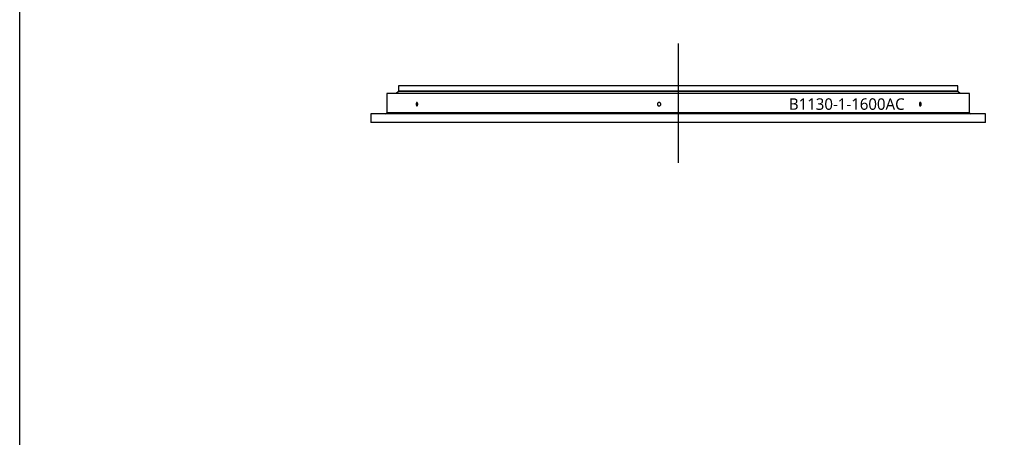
# Model space of a CAD drawing. Header units: millimetres. Extents: x 488 to 8520, y 6652 to 12890.
# Tile 4 of 16: x 488 to 3052, y 8764 to 9853. Entities that reach past the tile are written whole.
import ezdxf

# ---------------------------------------------------------------- set-up
doc = ezdxf.new("R2010")
doc.units = ezdxf.units.MM
doc.header["$LTSCALE"] = 50

msp = doc.modelspace()

# ---------------------------------------------------------------- linework, layer by layer
at = {"lineweight": 25}
for p, q in [((2202.5, 9790.8), (2202.5, 9479.6)), ((1474.5, 9680.4), (1474.5, 9666.4)), ((2930.5, 9680.4), (1474.5, 9680.4)), ((2930.5, 9666.4), (2930.5, 9680.4)), ((1444, 9660.4), (1444, 9610.4)), ((2961, 9660.4), (1444, 9660.4)), ((1474, 9665.9), (1468, 9660.5)), ((2937, 9660.5), (1468, 9660.5)), ((2931, 9665.9), (1474, 9665.9)), ((2930.5, 9666.4), (1474.5, 9666.4)), ((1474.5, 9660.5), (1474.5, 9660.4)), ((1481.5, 9666.4), (1481.5, 9665.9)), ((2923.5, 9665.9), (2923.5, 9666.4)), ((2930.5, 9660.4), (2930.5, 9660.5)), ((2937, 9660.5), (2931, 9665.9)), ((2961, 9610.4), (2961, 9660.4)), ((1402.5, 9607.4), (1402.5, 9585.4)), ((3002.5, 9607.4), (1402.5, 9607.4)), ((2961, 9610.4), (1444, 9610.4)), ((3002.5, 9585.4), (3002.5, 9607.4)), ((3002.5, 9585.4), (1402.5, 9585.4))]:
    msp.add_line(p, q, dxfattribs=at)
msp.add_lwpolyline([(487.7, 12890.2), (8520.1, 12890.2), (8520.1, 6652.1), (487.7, 6652.1)], close=True)
for centre, start, end in [((1441, 9610.4), 270, 0), ((2964, 9610.4), 180, 270)]:
    msp.add_arc(centre, 3, start, end, dxfattribs=at)
for points in [[(1524.2, 9632.9), (1524.2, 9632.6), (1524.2, 9632.3), (1524.1, 9631.7), (1524.1, 9631.4), (1524, 9630.9), (1523.9, 9630.6), (1523.8, 9630.1), (1523.7, 9629.9), (1523.5, 9629.5), (1523.4, 9629.3), (1523.2, 9629), (1523.1, 9628.8), (1522.9, 9628.6), (1522.7, 9628.5), (1522.5, 9628.4), (1522.3, 9628.4), (1522.1, 9628.4), (1521.9, 9628.4), (1521.7, 9628.5), (1521.6, 9628.6), (1521.3, 9628.8), (1521.2, 9629), (1521, 9629.3), (1520.9, 9629.5), (1520.7, 9629.9), (1520.6, 9630.1), (1520.5, 9630.6), (1520.4, 9630.9), (1520.3, 9631.4), (1520.3, 9631.7), (1520.2, 9632.3), (1520.2, 9632.6), (1520.2, 9633.2), (1520.2, 9633.4), (1520.3, 9634), (1520.3, 9634.3), (1520.4, 9634.8), (1520.5, 9635.1), (1520.6, 9635.6), (1520.7, 9635.8), (1520.9, 9636.2), (1521, 9636.4), (1521.2, 9636.8), (1521.3, 9636.9), (1521.6, 9637.1), (1521.7, 9637.2), (1521.9, 9637.3), (1522.1, 9637.4), (1522.3, 9637.4), (1522.5, 9637.3), (1522.7, 9637.2), (1522.8, 9637.1), (1523.1, 9636.9), (1523.2, 9636.8), (1523.4, 9636.4), (1523.5, 9636.3), (1523.7, 9635.8), (1523.8, 9635.6), (1523.9, 9635.1), (1524, 9634.9), (1524.1, 9634.3), (1524.1, 9634), (1524.2, 9633.4), (1524.2, 9633.2), (1524.2, 9632.9)], [(2157.4, 9632.9), (2157.4, 9632.6), (2157.3, 9632.3), (2157.2, 9631.7), (2157.1, 9631.4), (2156.9, 9630.9), (2156.8, 9630.6), (2156.4, 9630.1), (2156.3, 9629.9), (2155.8, 9629.5), (2155.6, 9629.3), (2155.1, 9629), (2154.9, 9628.8), (2154.3, 9628.6), (2154, 9628.5), (2153.5, 9628.4), (2153.2, 9628.4), (2152.6, 9628.4), (2152.3, 9628.4), (2151.7, 9628.5), (2151.4, 9628.6), (2150.9, 9628.8), (2150.6, 9629), (2150.1, 9629.3), (2149.9, 9629.5), (2149.5, 9629.9), (2149.3, 9630.1), (2149, 9630.6), (2148.8, 9630.9), (2148.6, 9631.4), (2148.5, 9631.7), (2148.4, 9632.3), (2148.4, 9632.6), (2148.4, 9633.2), (2148.4, 9633.4), (2148.5, 9634), (2148.6, 9634.3), (2148.8, 9634.8), (2149, 9635.1), (2149.3, 9635.6), (2149.5, 9635.8), (2149.9, 9636.2), (2150.1, 9636.4), (2150.6, 9636.8), (2150.9, 9636.9), (2151.4, 9637.1), (2151.7, 9637.2), (2152.3, 9637.3), (2152.6, 9637.4), (2153.2, 9637.4), (2153.5, 9637.3), (2154, 9637.2), (2154.3, 9637.1), (2154.9, 9636.9), (2155.1, 9636.8), (2155.6, 9636.4), (2155.8, 9636.3), (2156.3, 9635.8), (2156.4, 9635.6), (2156.8, 9635.1), (2156.9, 9634.9), (2157.1, 9634.3), (2157.2, 9634), (2157.3, 9633.4), (2157.4, 9633.2), (2157.4, 9632.9)], [(2835.6, 9632.9), (2835.6, 9632.6), (2835.6, 9632.3), (2835.6, 9631.7), (2835.5, 9631.4), (2835.4, 9630.9), (2835.3, 9630.6), (2835.1, 9630.1), (2835, 9629.9), (2834.8, 9629.5), (2834.7, 9629.3), (2834.4, 9629), (2834.3, 9628.8), (2834, 9628.6), (2833.8, 9628.5), (2833.5, 9628.4), (2833.3, 9628.4), (2833, 9628.4), (2832.8, 9628.4), (2832.5, 9628.5), (2832.4, 9628.6), (2832, 9628.8), (2831.9, 9629), (2831.6, 9629.3), (2831.5, 9629.5), (2831.3, 9629.9), (2831.2, 9630.1), (2831, 9630.6), (2830.9, 9630.9), (2830.8, 9631.4), (2830.7, 9631.7), (2830.7, 9632.3), (2830.6, 9632.6), (2830.6, 9633.2), (2830.7, 9633.4), (2830.7, 9634), (2830.8, 9634.3), (2830.9, 9634.8), (2831, 9635.1), (2831.2, 9635.6), (2831.3, 9635.8), (2831.5, 9636.2), (2831.6, 9636.4), (2831.9, 9636.8), (2832, 9636.9), (2832.3, 9637.1), (2832.5, 9637.2), (2832.8, 9637.3), (2833, 9637.4), (2833.3, 9637.4), (2833.5, 9637.3), (2833.8, 9637.2), (2834, 9637.1), (2834.3, 9636.9), (2834.4, 9636.8), (2834.7, 9636.4), (2834.8, 9636.3), (2835, 9635.8), (2835.1, 9635.6), (2835.3, 9635.1), (2835.4, 9634.9), (2835.5, 9634.3), (2835.6, 9634), (2835.6, 9633.4), (2835.6, 9633.2), (2835.6, 9632.9)]]:
    msp.add_open_spline(points, degree=3, knots=[0, 0, 0, 0, 0.03125, 0.03125, 0.0625, 0.0625, 0.09375, 0.09375, 0.125, 0.125, 0.15625, 0.15625, 0.1875, 0.1875, 0.21875, 0.21875, 0.25, 0.25, 0.28125, 0.28125, 0.3125, 0.3125, 0.34375, 0.34375, 0.375, 0.375, 0.40625, 0.40625, 0.4375, 0.4375, 0.46875, 0.46875, 0.5, 0.5, 0.53125, 0.53125, 0.5625, 0.5625, 0.59375, 0.59375, 0.625, 0.625, 0.65625, 0.65625, 0.6875, 0.6875, 0.71875, 0.71875, 0.75, 0.75, 0.78125, 0.78125, 0.8125, 0.8125, 0.84375, 0.84375, 0.875, 0.875, 0.90625, 0.90625, 0.9375, 0.9375, 0.96875, 0.96875, 1, 1, 1, 1], dxfattribs=at)

# ---------------------------------------------------------------- texts
at = {"insert": (2490.8, 9648.2), "char_height": 30, "width": 374.022, "attachment_point": 1}
msp.add_mtext('{\\fYu Gothic Medium|b0|i0|c0|p0;\\C253;B1130-1-1600AC}', dxfattribs=at)

doc.saveas('drawing.dxf')
